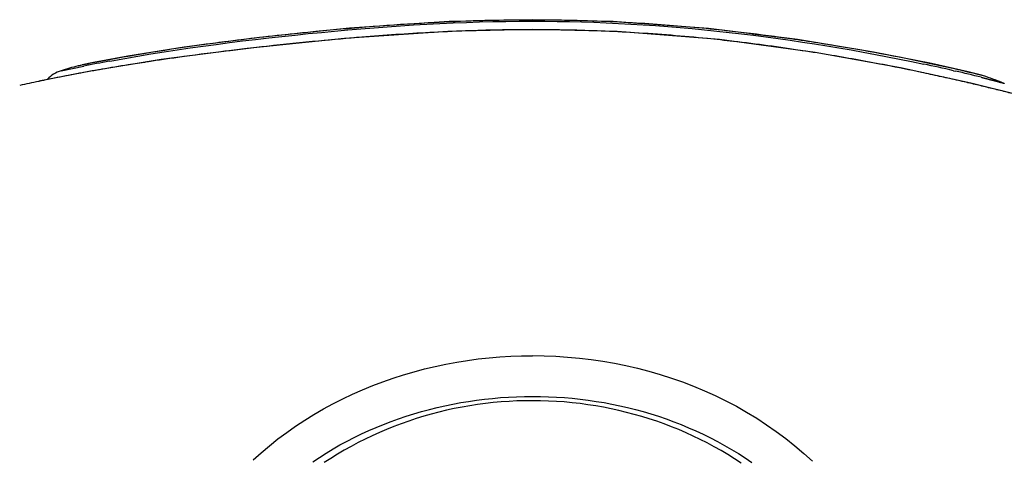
# Model space of a CAD drawing. Header units: millimetres. Extents: x 6 to 204, y 6 to 291.
# Tile 40 of 43: x 125.87 to 139, y 235.57 to 241.43. Entities that reach past the tile are written whole.
import ezdxf

# ---------------------------------------------------------------- set-up
doc = ezdxf.new("R2010")
doc.units = ezdxf.units.MM
doc.header["$LTSCALE"] = 19.36
doc.layers.get('0').update_dxf_attribs({"linetype": 'CONTINUOUS'})

msp = doc.modelspace()

# ---------------------------------------------------------------- linework, layer by layer
for p, q in [((132.7078, 241.4319), (131.5964, 241.4061)), ((133.7716, 241.4072), (132.7078, 241.4319)), ((132.9593, 241.4262), (132.9372, 241.4264)), ((130.2691, 241.318), (129.0688, 241.1966)), ((130.0695, 241.28), (130.2451, 241.2958)), ((130.2451, 241.2958), (130.4207, 241.3108)), ((131.5964, 241.4061), (130.2691, 241.318)), ((130.4207, 241.3108), (130.5963, 241.3249)), ((130.5963, 241.3249), (130.7721, 241.3381)), ((130.7721, 241.3381), (130.9479, 241.3504)), ((130.9479, 241.3504), (131.1237, 241.3616)), ((131.1237, 241.3616), (131.2996, 241.3718)), ((131.2996, 241.3718), (131.4755, 241.3809)), ((131.4755, 241.3809), (131.6515, 241.389)), ((132.7075, 241.3015), (131.5805, 241.2752)), ((131.6515, 241.389), (131.8275, 241.3959)), ((131.8275, 241.3959), (132.0035, 241.4016)), ((132.0035, 241.4016), (132.1795, 241.4061)), ((132.1795, 241.4061), (132.3556, 241.4093)), ((132.3556, 241.4093), (132.5317, 241.4113)), ((132.5317, 241.4113), (132.7078, 241.4119)), ((133.8397, 241.2731), (132.7075, 241.3015)), ((132.7078, 241.412), (132.872, 241.4113)), ((132.872, 241.4113), (133.0362, 241.4094)), ((133.0362, 241.4094), (133.2004, 241.4064)), ((133.2004, 241.4064), (133.3645, 241.4023)), ((133.3645, 241.4023), (133.5287, 241.397)), ((133.5287, 241.397), (133.6928, 241.3905)), ((133.6928, 241.3905), (133.8568, 241.3829)), ((135.0576, 241.3132), (133.7716, 241.4072)), ((133.7839, 241.4066), (133.7773, 241.4068)), ((134.1641, 241.3785), (133.7839, 241.4066)), ((133.8568, 241.3829), (134.0209, 241.3741)), ((134.0209, 241.3741), (134.1848, 241.3642)), ((134.1848, 241.3642), (134.3487, 241.3531)), ((134.3487, 241.3531), (134.5126, 241.3409)), ((134.5126, 241.3409), (134.6764, 241.3275)), ((134.6764, 241.3275), (134.8401, 241.3131)), ((134.8401, 241.3131), (135.0037, 241.2975)), ((135.0037, 241.2975), (135.1672, 241.2808)), ((136.2434, 241.167), (135.0576, 241.3132)), ((129.0688, 241.1966), (128.0663, 241.0652)), ((128.843, 241.1478), (129.0179, 241.1689)), ((130.2019, 241.1817), (128.9061, 241.0492)), ((129.0179, 241.1689), (129.193, 241.1892)), ((129.193, 241.1892), (129.3681, 241.2088)), ((129.3681, 241.2088), (129.5433, 241.2277)), ((129.5433, 241.2277), (129.7186, 241.2459)), ((129.7186, 241.2459), (129.894, 241.2633)), ((129.894, 241.2633), (130.0695, 241.28)), ((131.5805, 241.2752), (130.2019, 241.1817)), ((135.201, 241.166), (133.8397, 241.2731)), ((135.1672, 241.2808), (135.3306, 241.2631)), ((136.4799, 240.9948), (135.201, 241.166)), ((135.3306, 241.2631), (135.4939, 241.2443)), ((135.4939, 241.2443), (135.6571, 241.2244)), ((136.261, 241.1641), (135.6446, 241.2408)), ((135.6571, 241.2244), (135.8201, 241.2034)), ((135.8201, 241.2034), (135.983, 241.1814)), ((135.983, 241.1814), (136.1458, 241.1584)), ((137.2548, 241.0002), (136.2434, 241.167)), ((128.0663, 241.0652), (127.3153, 240.944)), ((128.9061, 241.0492), (127.7592, 240.8993)), ((127.7963, 241.0025), (127.9704, 241.0292)), ((127.9704, 241.0292), (128.1446, 241.0548)), ((128.1446, 241.0548), (128.319, 241.0794)), ((128.319, 241.0794), (128.4935, 241.1031)), ((128.4935, 241.1031), (128.6682, 241.1259)), ((128.6682, 241.1259), (128.843, 241.1478)), ((136.1458, 241.1584), (136.3084, 241.1343)), ((136.3084, 241.1343), (136.4709, 241.1093)), ((136.4709, 241.1093), (136.6332, 241.0832)), ((136.6332, 241.0832), (136.7953, 241.0561)), ((136.6846, 241.0944), (136.6474, 241.1005)), ((136.7953, 241.0561), (136.9573, 241.0281)), ((127.7592, 240.8993), (126.8187, 240.7465)), ((127.3153, 240.944), (126.8562, 240.8592)), ((127.1019, 240.8845), (127.2752, 240.9158)), ((127.2752, 240.9158), (127.4487, 240.9458)), ((127.4487, 240.9458), (127.6224, 240.9747)), ((127.6224, 240.9747), (127.7963, 241.0025)), ((137.6143, 240.7898), (136.4799, 240.9948)), ((136.9573, 241.0281), (137.119, 240.9991)), ((137.119, 240.9991), (137.2806, 240.9691)), ((138.0293, 240.8467), (137.2548, 241.0002)), ((137.2806, 240.9691), (137.442, 240.9382)), ((137.442, 240.9382), (137.6032, 240.9063)), ((137.6032, 240.9063), (137.7641, 240.8735)), ((126.4234, 240.7512), (126.7255, 240.8124)), ((126.6494, 240.8167), (126.7029, 240.8296)), ((126.655, 240.8178), (126.6494, 240.8167)), ((126.7719, 240.8406), (126.655, 240.8178)), ((126.8562, 240.8592), (126.7029, 240.8296)), ((127.0665, 240.8779), (127.1019, 240.8845)), ((138.5514, 240.5856), (137.6143, 240.7898)), ((137.7641, 240.8735), (137.9248, 240.8398)), ((138.5196, 240.7359), (138.0293, 240.8467)), ((138.3829, 240.7642), (138.3555, 240.7705)), ((126.8187, 240.7465), (126.1289, 240.6113)), ((138.3214, 240.7521), (138.3504, 240.7455)), ((138.6966, 240.6916), (138.5196, 240.7359)), ((138.7517, 240.6744), (138.6466, 240.7013)), ((138.6918, 240.6636), (138.699, 240.6618)), ((138.6966, 240.6916), (138.6952, 240.692)), ((138.7517, 240.6744), (138.6966, 240.6916)), ((138.699, 240.6618), (138.7032, 240.6608)), ((138.7032, 240.6608), (138.7074, 240.6597)), ((138.7074, 240.6597), (138.7116, 240.6587)), ((138.7116, 240.6587), (138.7158, 240.6576)), ((138.7158, 240.6576), (138.72, 240.6565)), ((138.72, 240.6565), (138.7242, 240.6555)), ((138.7242, 240.6555), (138.7284, 240.6544)), ((138.7284, 240.6544), (138.7326, 240.6534)), ((138.7326, 240.6534), (138.7367, 240.6523)), ((138.7367, 240.6523), (138.7409, 240.6513)), ((138.7409, 240.6513), (138.7451, 240.6502)), ((138.7451, 240.6502), (138.7493, 240.6492)), ((138.7493, 240.6492), (138.7535, 240.6481)), ((138.7535, 240.6481), (138.7577, 240.647)), ((138.7577, 240.647), (138.7619, 240.646)), ((138.7619, 240.646), (138.7661, 240.6449)), ((138.7661, 240.6449), (138.7703, 240.6438)), ((138.7703, 240.6438), (138.7744, 240.6428)), ((138.7744, 240.6428), (138.7786, 240.6417)), ((138.7786, 240.6417), (138.7828, 240.6406)), ((138.7828, 240.6406), (138.787, 240.6395)), ((138.787, 240.6395), (138.7912, 240.6385)), ((138.7912, 240.6385), (138.7954, 240.6374)), ((138.7954, 240.6374), (138.7995, 240.6363)), ((138.7995, 240.6363), (138.8037, 240.6352)), ((138.8037, 240.6352), (138.8079, 240.6342)), ((139.2533, 240.4109), (138.5514, 240.5856)), ((138.8079, 240.6342), (138.8121, 240.6331)), ((138.8121, 240.6331), (138.8163, 240.632)), ((138.8163, 240.632), (138.8204, 240.6309)), ((138.8204, 240.6309), (138.8246, 240.6298)), ((138.8246, 240.6298), (138.8288, 240.6287)), ((138.8288, 240.6287), (138.833, 240.6276)), ((138.833, 240.6276), (138.8371, 240.6265)), ((138.8371, 240.6265), (138.8413, 240.6255)), ((138.8413, 240.6255), (138.8455, 240.6244)), ((138.8455, 240.6244), (138.8497, 240.6233)), ((138.8497, 240.6233), (138.8538, 240.6222)), ((138.8538, 240.6222), (138.858, 240.6211)), ((138.858, 240.6211), (138.8622, 240.62)), ((138.8622, 240.62), (138.8664, 240.6189)), ((138.8664, 240.6189), (138.8706, 240.6178)), ((138.8706, 240.6178), (138.8747, 240.6167)), ((138.8747, 240.6167), (138.8789, 240.6156)), ((138.8789, 240.6156), (138.8831, 240.6145)), ((138.8831, 240.6145), (138.8873, 240.6134)), ((138.8873, 240.6134), (138.8915, 240.6123)), ((138.8915, 240.6123), (138.8957, 240.6112)), ((138.8957, 240.6112), (138.8999, 240.6101)), ((138.8999, 240.6101), (138.9041, 240.609)), ((138.9041, 240.609), (138.9083, 240.6079)), ((138.9083, 240.6079), (138.9124, 240.6068)), ((138.9124, 240.6068), (138.9166, 240.6056)), ((138.9166, 240.6056), (138.9207, 240.6045)), ((138.9207, 240.6045), (138.9248, 240.6033)), ((138.9248, 240.6033), (138.9289, 240.6022)), ((138.9289, 240.6022), (138.9331, 240.601)), ((138.9331, 240.601), (138.9372, 240.5998)), ((138.9372, 240.5998), (138.9413, 240.5987)), ((138.9413, 240.5987), (138.9455, 240.5975)), ((138.9455, 240.5975), (138.9497, 240.5964)), ((138.9497, 240.5964), (138.9539, 240.5954)), ((138.9539, 240.5954), (138.9583, 240.5943)), ((138.9583, 240.5943), (138.9626, 240.5933)), ((138.9626, 240.5933), (138.967, 240.5923)), ((138.967, 240.5923), (138.9713, 240.5912)), ((138.9713, 240.5912), (138.9754, 240.5901)), ((138.9754, 240.5901), (138.9792, 240.5887)), ((138.9792, 240.5887), (138.9828, 240.5871)), ((138.9828, 240.5871), (138.9864, 240.5856)), ((138.9864, 240.5856), (138.9906, 240.5844)), ((138.9906, 240.5844), (138.9959, 240.5841)), ((138.9959, 240.5841), (138.9998, 240.5827)), ((131.4129, 236.809), (131.5552, 236.839)), ((131.5552, 236.839), (131.6982, 236.8654)), ((131.6982, 236.8654), (131.8417, 236.8883)), ((131.8417, 236.8883), (131.9857, 236.9077)), ((131.9857, 236.9077), (132.13, 236.9235)), ((132.13, 236.9235), (132.2745, 236.9358)), ((132.2745, 236.9358), (132.4192, 236.9446)), ((132.4192, 236.9446), (132.5639, 236.9499)), ((132.5639, 236.9499), (132.7085, 236.9516)), ((132.7085, 236.9519), (132.865, 236.9499)), ((132.865, 236.9499), (133.0215, 236.9438)), ((133.0215, 236.9438), (133.178, 236.9335)), ((133.178, 236.9335), (133.3343, 236.9191)), ((133.3343, 236.9191), (133.4903, 236.9006)), ((133.4903, 236.9006), (133.6458, 236.8779)), ((133.6458, 236.8779), (133.8007, 236.8511)), ((133.8007, 236.8511), (133.9549, 236.82)), ((130.8522, 236.653), (130.9909, 236.6974)), ((130.9909, 236.6974), (131.1307, 236.7382)), ((131.1307, 236.7382), (131.2714, 236.7754)), ((131.2714, 236.7754), (131.4129, 236.809)), ((133.9549, 236.82), (134.1082, 236.7847)), ((134.1082, 236.7847), (134.2606, 236.7452)), ((134.2606, 236.7452), (134.4118, 236.7015)), ((134.4118, 236.7015), (134.5618, 236.6535)), ((130.5785, 236.5534), (130.7147, 236.605)), ((130.7147, 236.605), (130.8522, 236.653)), ((134.5618, 236.6535), (134.7104, 236.6012)), ((134.7104, 236.6012), (134.8574, 236.5446)), ((130.1787, 236.3771), (130.3103, 236.4394)), ((130.3103, 236.4394), (130.4436, 236.4982)), ((130.4436, 236.4982), (130.5785, 236.5534)), ((134.8574, 236.5446), (135.0028, 236.4838)), ((135.0028, 236.4838), (135.1463, 236.4188)), ((129.921, 236.2417), (130.0489, 236.3111)), ((130.0489, 236.3111), (130.1787, 236.3771)), ((131.5424, 236.284), (131.6472, 236.3056)), ((131.6472, 236.3056), (131.7524, 236.3252)), ((131.7524, 236.3252), (131.8579, 236.3427)), ((131.8579, 236.3427), (131.9637, 236.3581)), ((131.9637, 236.3581), (132.0697, 236.3714)), ((132.082, 236.3135), (131.9776, 236.2996)), ((132.0697, 236.3714), (132.1759, 236.3827)), ((132.1867, 236.3252), (132.082, 236.3135)), ((132.1759, 236.3827), (132.2822, 236.392)), ((132.2916, 236.3348), (132.1867, 236.3252)), ((132.2822, 236.392), (132.3886, 236.3991)), ((132.3967, 236.3423), (132.2916, 236.3348)), ((132.3886, 236.3991), (132.4951, 236.4043)), ((132.5019, 236.3476), (132.3967, 236.3423)), ((132.4951, 236.4043), (132.6016, 236.4074)), ((132.6072, 236.3507), (132.5019, 236.3476)), ((132.6016, 236.4074), (132.708, 236.4084)), ((132.7126, 236.3517), (132.6072, 236.3507)), ((132.708, 236.4086), (132.8144, 236.4076)), ((132.8179, 236.3506), (132.7126, 236.3517)), ((132.8144, 236.4076), (132.9209, 236.4045)), ((132.9233, 236.3472), (132.8179, 236.3506)), ((132.9209, 236.4045), (133.0273, 236.3994)), ((133.0285, 236.3417), (132.9233, 236.3472)), ((133.0273, 236.3994), (133.1338, 236.3923)), ((133.1336, 236.3341), (133.0285, 236.3417)), ((133.2384, 236.3243), (133.1336, 236.3341)), ((133.1338, 236.3923), (133.2401, 236.3831)), ((133.3431, 236.3124), (133.2384, 236.3243)), ((133.2401, 236.3831), (133.3463, 236.3718)), ((133.4474, 236.2983), (133.3431, 236.3124)), ((133.3463, 236.3718), (133.4523, 236.3584)), ((133.4523, 236.3584), (133.5581, 236.3429)), ((133.5581, 236.3429), (133.6636, 236.3254)), ((133.6636, 236.3254), (133.7688, 236.3057)), ((133.7688, 236.3057), (133.8735, 236.2839)), ((135.1463, 236.4188), (135.2878, 236.3496)), ((135.2878, 236.3496), (135.4271, 236.2763)), ((129.7952, 236.1687), (129.921, 236.2417)), ((131.0258, 236.1445), (131.128, 236.1766)), ((131.128, 236.1766), (131.2308, 236.2066)), ((131.2308, 236.2066), (131.3342, 236.2345)), ((131.3599, 236.1719), (131.2588, 236.1432)), ((131.3342, 236.2345), (131.4381, 236.2603)), ((131.4616, 236.1985), (131.3599, 236.1719)), ((131.4381, 236.2603), (131.5424, 236.284)), ((131.5638, 236.2229), (131.4616, 236.1985)), ((131.6666, 236.2453), (131.5638, 236.2229)), ((131.7699, 236.2655), (131.6666, 236.2453)), ((131.8736, 236.2836), (131.7699, 236.2655)), ((131.9776, 236.2996), (131.8736, 236.2836)), ((133.5515, 236.2821), (133.4474, 236.2983)), ((133.6551, 236.2638), (133.5515, 236.2821)), ((133.7583, 236.2434), (133.6551, 236.2638)), ((133.8611, 236.2209), (133.7583, 236.2434)), ((133.9633, 236.1962), (133.8611, 236.2209)), ((133.8735, 236.2839), (133.9778, 236.26)), ((134.065, 236.1695), (133.9633, 236.1962)), ((133.9778, 236.26), (134.0817, 236.234)), ((134.0817, 236.234), (134.1849, 236.2058)), ((134.1849, 236.2058), (134.2876, 236.1755)), ((134.2876, 236.1755), (134.3897, 236.143)), ((135.4271, 236.2763), (135.564, 236.1988)), ((135.564, 236.1988), (135.6985, 236.1173)), ((129.5504, 236.0123), (129.6717, 236.0922)), ((129.6717, 236.0922), (129.7952, 236.1687)), ((130.7233, 236.0355), (130.8234, 236.0739)), ((130.8234, 236.0739), (130.9242, 236.1103)), ((130.9596, 236.0447), (130.8614, 236.0077)), ((130.9242, 236.1103), (131.0258, 236.1445)), ((131.0586, 236.0796), (130.9596, 236.0447)), ((131.1583, 236.1125), (131.0586, 236.0796)), ((131.2588, 236.1432), (131.1583, 236.1125)), ((134.166, 236.1406), (134.065, 236.1695)), ((134.2664, 236.1097), (134.166, 236.1406)), ((134.3661, 236.0767), (134.2664, 236.1097)), ((134.465, 236.0416), (134.3661, 236.0767)), ((134.3897, 236.143), (134.4911, 236.1084)), ((134.5631, 236.0044), (134.465, 236.0416)), ((134.4911, 236.1084), (134.5917, 236.0717)), ((134.5917, 236.0717), (134.6915, 236.0328)), ((135.6985, 236.1173), (135.8303, 236.0317)), ((129.3155, 235.842), (129.4316, 235.9288)), ((129.4316, 235.9288), (129.5504, 236.0123)), ((130.4283, 235.9077), (130.5257, 235.9524)), ((130.5257, 235.9524), (130.6241, 235.995)), ((130.6677, 235.9275), (130.5721, 235.8843)), ((130.6241, 235.995), (130.7233, 236.0355)), ((130.7641, 235.9686), (130.6677, 235.9275)), ((130.8614, 236.0077), (130.7641, 235.9686)), ((134.6603, 235.9651), (134.5631, 236.0044)), ((134.7567, 235.9238), (134.6603, 235.9651)), ((134.6915, 236.0328), (134.7905, 235.9917)), ((134.8522, 235.8804), (134.7567, 235.9238)), ((134.7905, 235.9917), (134.8886, 235.9485)), ((134.8886, 235.9485), (134.9857, 235.9033)), ((135.8303, 236.0317), (135.9593, 235.9421)), ((135.9593, 235.9421), (136.0852, 235.8485)), ((129.2021, 235.7517), (129.3155, 235.842)), ((130.1425, 235.7611), (130.2366, 235.812)), ((130.2366, 235.812), (130.332, 235.8609)), ((130.384, 235.7918), (130.2915, 235.7426)), ((130.332, 235.8609), (130.4283, 235.9077)), ((130.4776, 235.8391), (130.384, 235.7918)), ((130.5721, 235.8843), (130.4776, 235.8391)), ((134.9466, 235.835), (134.8522, 235.8804)), ((135.0401, 235.7876), (134.9466, 235.835)), ((134.9857, 235.9033), (135.0817, 235.8559)), ((135.1325, 235.7382), (135.0401, 235.7876)), ((135.0817, 235.8559), (135.1767, 235.8064)), ((135.1767, 235.8064), (135.2705, 235.7549)), ((136.0852, 235.8485), (136.2081, 235.751)), ((128.984, 235.5608), (129.0915, 235.6579)), ((129.0915, 235.6579), (129.2021, 235.7517)), ((129.8674, 235.5961), (129.9578, 235.6531)), ((129.9578, 235.6531), (130.0495, 235.7082)), ((130.0495, 235.7082), (130.1425, 235.7611)), ((130.2001, 235.6913), (130.1098, 235.638)), ((130.2915, 235.7426), (130.2001, 235.6913)), ((135.2238, 235.6867), (135.1325, 235.7382)), ((135.314, 235.6332), (135.2238, 235.6867)), ((135.2705, 235.7549), (135.3631, 235.7013)), ((135.3631, 235.7013), (135.4545, 235.6457)), ((135.4545, 235.6457), (135.5445, 235.5881)), ((136.2081, 235.751), (136.3276, 235.6495)), ((136.3276, 235.6495), (136.4436, 235.5442)), ((129.7784, 235.537), (129.8674, 235.5961)), ((130.1098, 235.638), (130.0208, 235.5826)), ((135.403, 235.5777), (135.314, 235.6332))]:
    msp.add_line(p, q)
at = {"color": 7}
for p, q in [((130.0208, 235.5826), (129.9329, 235.5254)), ((135.4907, 235.5203), (135.403, 235.5777)), ((135.5445, 235.5881), (135.6331, 235.5284))]:
    msp.add_line(p, q, dxfattribs=at)
for centre, radius, start, end in [((132.7115, 217.8136), 23.614, 90.00893, 91.49012), ((132.6945, 217.9778), 23.4499, 89.40702, 89.96749), ((132.6943, 218.0238), 23.4039, 88.00277, 89.35123), ((133.5667, 202.7388), 38.7158, 94.41957, 95.55455), ((133.0679, 209.3501), 32.0858, 93.12318, 94.44131), ((132.8521, 213.2653), 28.1646, 91.951, 93.11873), ((132.7402, 216.2573), 25.0415, 91.12128, 92.11704), ((132.7566, 215.8339), 25.5943, 91.47577, 91.93313), ((132.6945, 218.6399), 22.6585, 89.96705, 91.12358), ((132.687, 217.8443), 23.4541, 88.76911, 89.94998), ((132.6911, 218.0077), 23.2906, 87.70513, 88.77057), ((132.6832, 217.6935), 23.7344, 86.85305, 88.00387), ((132.6703, 217.5129), 23.9154, 84.74244, 86.84597), ((132.5484, 216.1922), 25.2417, 83.75909, 84.7416), ((133.6384, 201.9177), 39.54, 95.95492, 97.31597), ((133.6339, 201.9851), 39.4725, 95.54573, 95.95847), ((133.7862, 200.1169), 41.2179, 94.66726, 95.46276), ((133.1004, 208.805), 32.5028, 93.10648, 94.70858), ((132.8442, 213.4634), 27.8374, 92.11858, 93.09957), ((132.6915, 218.0317), 23.2667, 86.60201, 87.70357), ((132.6658, 217.6745), 23.6248, 84.22731, 86.59123), ((132.5928, 216.943), 24.3599, 83.40752, 84.22966), ((132.4585, 215.3786), 26.0602, 82.33495, 83.75703), ((132.2467, 213.841), 27.6124, 80.82953, 82.3249), ((132.0601, 213.8521), 27.5015, 97.54058, 100.64906), ((132.9635, 207.3277), 34.0881, 97.34866, 97.6067), ((134.2916, 194.8638), 46.4953, 96.32418, 97.02317), ((134.1624, 196.0726), 45.2797, 95.44952, 96.33026), ((132.4593, 215.8428), 25.4681, 81.31385, 83.39314), ((132.1758, 213.3226), 28.1355, 78.01878, 80.77845), ((132.4982, 208.3811), 32.8592, 98.28569, 98.63455), ((132.7675, 206.5286), 34.7312, 97.92217, 98.28495), ((133.642, 200.1174), 41.2017, 97.01991, 97.89779), ((132.2264, 214.3128), 27.0158, 80.46898, 81.31561), ((131.9712, 212.8167), 28.5335, 78.97429, 80.46111), ((135.3287, 210.4224), 31.6092, 106.14995, 106.36352), ((135.2144, 210.817), 31.1984, 105.93422, 106.14995), ((126.8328, 240.1732), 0.6691, 93.1173, 101.13507), ((132.334, 212.5708), 28.7931, 100.54127, 101.23223), ((133.5468, 205.9563), 35.5361, 100.65229, 100.99062), ((131.4955, 214.7089), 26.4524, 99.8569, 99.99092), ((131.6417, 213.8506), 27.3231, 99.10774, 99.8507), ((132.1696, 210.5415), 30.674, 98.63351, 99.10303), ((131.54, 210.6309), 30.7614, 78.07459, 78.96457), ((132.6086, 215.8448), 25.5541, 77.08198, 77.99254), ((133.3515, 218.8499), 22.4845, 77.14099, 78.02559), ((131.0412, 217.3272), 23.7952, 101.61323, 101.9221), ((126.5361, 240.3674), 0.4, 106.3632, 137.5112), ((130.9875, 217.589), 23.5279, 101.21673, 101.6134), ((130.8255, 218.4113), 22.6898, 100.83578, 101.21943), ((130.8035, 218.5228), 22.5762, 100.59665, 100.83422), ((130.9273, 217.8622), 23.2483, 100.41528, 100.59695), ((131.2724, 215.9708), 25.1709, 99.989, 100.40958), ((131.7396, 211.5641), 29.8071, 77.60507, 78.07941), ((131.8601, 212.1167), 29.2415, 77.3862, 77.60332), ((131.7168, 211.4763), 29.8978, 77.15889, 77.38612), ((133.7226, 220.6892), 20.5833, 76.02976, 77.00701), ((135.1346, 226.5634), 14.5676, 76.04955, 77.11602), ((138.5246, 240.0453), 0.6688, 75.2222, 82.36051), ((132.4219, 223.163), 18.6203, 69.31281, 70.12661), ((131.6273, 214.5649), 26.619, 101.92803, 102.48664), ((131.354, 209.8922), 31.5229, 76.77426, 77.15585), ((131.8082, 211.8054), 29.5565, 76.42334, 76.78284), ((132.7333, 215.629), 25.6226, 76.01775, 76.42716), ((133.1834, 217.4369), 23.7594, 75.57152, 76.01757)]:
    msp.add_arc(centre, radius, start, end)

doc.saveas('drawing.dxf')
